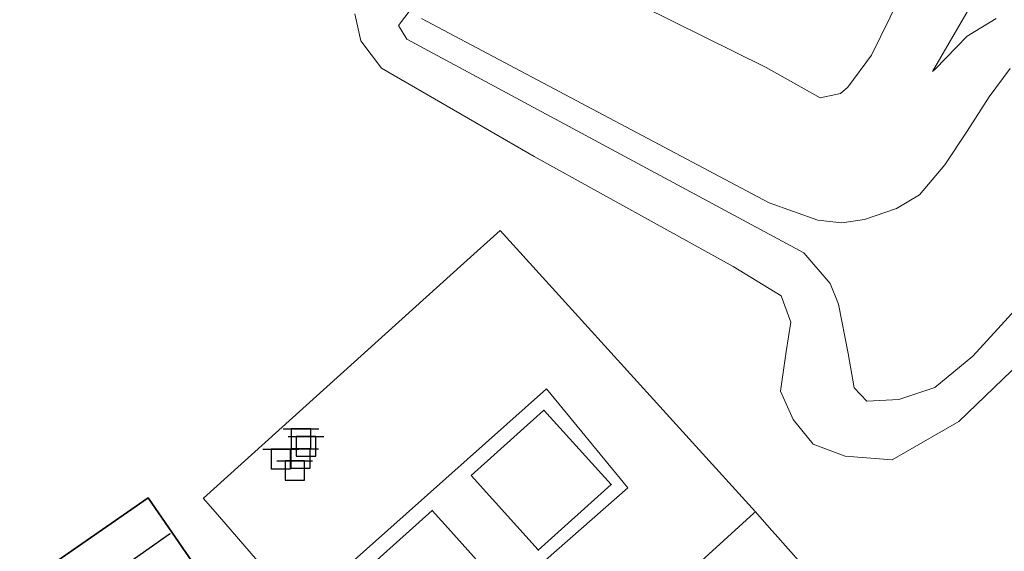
# Model space of a CAD drawing. Header units: metres. Extents: x 169249 to 194689, y 406250 to 412203.
# Tile 214 of 256: x 183489 to 183565, y 409631 to 409672. Entities that reach past the tile are written whole.
import ezdxf

# ---------------------------------------------------------------- set-up
doc = ezdxf.new("R2010")
doc.units = ezdxf.units.M
doc.layers.get('0').update_dxf_attribs({"linetype": 'CONTINUOUS'})
for name, color, linetype, lineweight in [('BGT_NLCS_N264$0$B-WE-GW-TALUD_KRUIN-G', 252, 'CONTINUOUS', 18), ('BGT_NLCS_N264$0$B-WE-GW-TALUD_TEEN-G', 252, 'CONTINUOUS', 18), ('BGT_NLCS_N264$0$B-WE-GW-WATERGANG_INSTEEK-G', 252, 'CONTINUOUS', 18), ('BGT_NLCS_N264$0$B-WE-GW-WATERGANG_WATERLIJN-G', 252, 'CONTINUOUS', 18), ('BGT_NLCS_N264$0$B-WE-IE-TERREINAFSCHEIDING_KUNSTMATIG_HEKWERK-G', 252, 'BGT_NLCS_N264$0$IE-TERREINAFSCHEIDING-KUNSTMATIG', 18), ('BGT_NLCS_N264$0$B-WE-OG-TOPOGRAFIE_BEBOUWING-G', 252, 'CONTINUOUS', 35), ('BGT_NLCS_N264$0$B-WE-OG-TOPOGRAFIE_WEG_VERHARD-G', 252, 'CONTINUOUS', 18), ('BGT_NLCS_N264$0$B-WE-VW-VERKEERSTEKEN_BORD-S', 252, 'CONTINUOUS', 25), ('X-XX-AL-REFERENTIE-G', 7, 'CONTINUOUS', 18)]:
    doc.layers.add(name, color=color, linetype=linetype, lineweight=lineweight)
doc.layers.add('BGT_NLCS_N264$0$B-WE-KG-KADASTRAAL_NOK-G', color=252, linetype='CONTINUOUS')
doc.linetypes.add('BGT_NLCS_N264$0$IE-TERREINAFSCHEIDING-KUNSTMATIG', pattern='A,4,[82,NLCS.SHX,S=0.75,R=90,X=0,Y=0],4,-2', length=10)

# ---------------------------------------------------------------- blocks, each defined once
blk = doc.blocks.new('BGT_NLCS_N264$0$SVW-VERKEERSTEKEN_BORD_ANWB-SO')
blk.add_line((-1.375, 0), (1.375, 0))
at = {"flags": 128}
blk.add_lwpolyline([(-0.75, 0), (-0.75, -1.5), (0.75, -1.5), (0.75, 0)], close=True, dxfattribs=at)
blk = doc.blocks.new('BGT_NLCS_N264')
at = {"layer": 'BGT_NLCS_N264$0$B-WE-GW-TALUD_KRUIN-G'}
blk.add_polyline3d([(183538.88, 409700.787, 18.742), (183544.147, 409698.255, 18.762), (183557.764, 409691.555, 18.762), (183563.806, 409688.53, 18.721), (183566.161, 409688.582, 18.147), (183576.733, 409683.996, 18.127), (183583.763, 409680.125, 18.024), (183583.863, 409678.965, 17.901), (183582.942, 409677.648, 17.922), (183581.884, 409677.013, 18.045), (183579.172, 409677.901, 18.209), (183564.478, 409684.927, 18.106), (183562.827, 409684.675, 18.701), (183561.031, 409682.611, 18.824), (183554.561, 409669.38, 18.762), (183554.552, 409669.361, 18.762), (183552.726, 409666.916, 18.619), (183552.16, 409666.434, 18.66), (183551.806, 409666.354, 18.665), (183550.596, 409666.079, 18.68), (183546.457, 409668.434, 18.639), (183527.259, 409677.93, 18.742)], dxfattribs=at)
at = {"layer": 'BGT_NLCS_N264$0$B-WE-GW-TALUD_TEEN-G'}
blk.add_polyline3d([(183530.99, 409704.103, 14.191), (183532.593, 409705.558, 14.15), (183535.083, 409706.703, 14.129), (183538.584, 409707.287, 14.232), (183544.872, 409705.528, 14.129), (183564.709, 409696.221, 13.945), (183587.446, 409685.387, 13.863), (183589.407, 409683.503, 14.006), (183590.317, 409681.08, 14.17), (183590.111, 409678.506, 14.437), (183588.388, 409676.149, 14.662), (183585.538, 409672.299, 15.072), (183583.391, 409670.647, 15.011), (183580.972, 409670.984, 15.093), (183576.387, 409673.653, 15.195), (183569.862, 409677.244, 15.318), (183565.65, 409679.164, 15.298), (183559.251, 409668.113, 15.4)], dxfattribs=at)
at = {"layer": 'BGT_NLCS_N264$0$B-WE-GW-WATERGANG_INSTEEK-G'}
for points in [[(183559.251, 409668.113, 15.4), (183559.457, 409668.289, 15.339), (183561.914, 409670.827, 15.175), (183564.133, 409672.185, 15.113)], [(183574.127, 409653.556, 15.236), (183561.275, 409641.174, 14.744), (183556.146, 409638.226, 15.113), (183552.523, 409638.515, 15.236), (183550.054, 409639.432, 15.072), (183548.526, 409641.329, 15.154), (183547.55, 409643.517, 15.195), (183547.984, 409646.553, 15.154), (183548.358, 409648.826, 15.277), (183547.608, 409650.852, 15.318), (183543.903, 409653.115, 15.236), (183528.604, 409661.581, 15.277), (183516.865, 409668.371, 14.99), (183515.258, 409670.466, 14.99), (183514.802, 409672.565, 15.216)]]:
    blk.add_polyline3d(points, dxfattribs=at)
at = {"layer": 'BGT_NLCS_N264$0$B-WE-GW-WATERGANG_WATERLIJN-G'}
for points in [[(183553.228, 409643.772, 13.084), (183552.766, 409646.399, 13.084), (183552.014, 409650.201, 13.084), (183551.366, 409651.792, 13.084), (183549.348, 409654.159, 13.084), (183518.808, 409670.606, 13.084), (183518.173, 409671.664, 13.084), (183519.137, 409672.93, 13.084)], [(183519.946, 409672.194, 13.084), (183546.686, 409658.018, 13.084), (183550.415, 409656.665, 13.084), (183552.271, 409656.469, 13.084), (183554.017, 409656.713, 13.084), (183556.484, 409657.571, 13.084), (183558.248, 409658.63, 13.084), (183560.206, 409660.92, 13.084), (183561.9, 409663.519, 13.084), (183563.606, 409666.168, 13.084), (183565.219, 409668.342, 13.084)], [(183573.509, 409658.43, 13.084), (183562.337, 409646.203, 13.084), (183559.419, 409643.805, 13.084), (183556.658, 409642.874, 13.084), (183554.2, 409642.734, 13.084), (183553.228, 409643.772, 13.084)]]:
    blk.add_polyline3d(points, dxfattribs=at)
at = {"layer": 'BGT_NLCS_N264$0$B-WE-IE-TERREINAFSCHEIDING_KUNSTMATIG_HEKWERK-G'}
for points in [[(183531.876, 409621.697, 16.243), (183522.65, 409613.231, 16.203), (183522.058, 409613.884, 16.206), (183512.985, 409623.881, 16.249), (183504.232, 409634.016, 16.294), (183503.15, 409635.269, 16.3), (183503.17, 409635.287, 16.3), (183523.194, 409653.367, 16.359), (183525.984, 409655.886, 16.367), (183525.994, 409655.874, 16.367), (183540.781, 409639.557, 16.207), (183545.623, 409634.214, 16.154)], [(183545.623, 409634.214, 16.154), (183545.513, 409634.114, 16.155), (183534.824, 409624.39, 16.239)], [(183553.195, 409625.78, 15.641), (183551.209, 409628.008, 15.528), (183549.138, 409630.259, 15.535), (183547.14, 409632.511, 15.965), (183546.869, 409632.816, 16.327), (183545.623, 409634.214, 16.154)]]:
    blk.add_polyline3d(points, dxfattribs=at)
at = {"layer": 'BGT_NLCS_N264$0$B-WE-KG-KADASTRAAL_NOK-G'}
blk.add_polyline3d([(183500.602, 409632.538, 22.693), (183500.56, 409632.509, 22.693), (183491.164, 409625.897, 22.707)], dxfattribs=at)
at = {"layer": 'BGT_NLCS_N264$0$B-WE-OG-TOPOGRAFIE_BEBOUWING-G'}
for points in [[(183523.761, 409637.018, 20.013), (183529.332, 409642.034, 20.013), (183529.344, 409642.045, 20.013), (183534.531, 409636.329, 20.013), (183528.917, 409631.275, 20.013), (183528.902, 409631.291, 20.013), (183523.761, 409637.018, 20.013)], [(183492.818, 409623.003, 20.502), (183489.027, 409628.446, 20.502), (183498.904, 409635.304, 20.502), (183502.609, 409629.938, 20.502), (183492.818, 409623.003, 20.502)], [(183514.529, 409628.192, 20.034), (183514.258, 409628.492, 20.034), (183520.751, 409634.325, 20.034), (183520.763, 409634.336, 20.034), (183522.199, 409632.728, 20.034), (183525.9, 409628.583, 20.034), (183525.922, 409628.558, 20.034), (183521.867, 409624.949, 20.034), (183519.437, 409622.785, 20.034), (183519.42, 409622.77, 20.034), (183514.529, 409628.192, 20.034)]]:
    blk.add_polyline3d(points, dxfattribs=at)
at = {"layer": 'BGT_NLCS_N264$0$B-WE-OG-TOPOGRAFIE_WEG_VERHARD-G'}
blk.add_polyline3d([(183534.824, 409624.39, 16.31), (183534.639, 409624.597, 16.309), (183534.479, 409624.781, 16.312), (183529.466, 409630.517, 16.414), (183535.799, 409636.073, 16.483), (183529.56, 409643.704, 16.501), (183512.659, 409628.643, 16.532), (183519.288, 409621.346, 16.451), (183526.511, 409627.838, 16.451), (183531.598, 409622.254, 16.311), (183531.761, 409622.075, 16.306), (183532.01, 409621.819, 16.308)], dxfattribs=at)
at = {"layer": 'BGT_NLCS_N264$0$B-WE-VW-VERKEERSTEKEN_BORD-S', "color": 7}
for p in [(183510.666, 409640.602, 16.469), (183511.052, 409640.02, 16.46), (183509.11, 409639.042, 16.414), (183510.627, 409639.084, 16.445), (183510.187, 409638.153, 16.445)]:
    blk.add_blockref('BGT_NLCS_N264$0$SVW-VERKEERSTEKEN_BORD_ANWB-SO', p, dxfattribs=at)

msp = doc.modelspace()

# ---------------------------------------------------------------- block references
at = {"layer": 'X-XX-AL-REFERENTIE-G'}
msp.add_blockref('BGT_NLCS_N264', (0, 0), dxfattribs=at)

doc.saveas('drawing.dxf')
